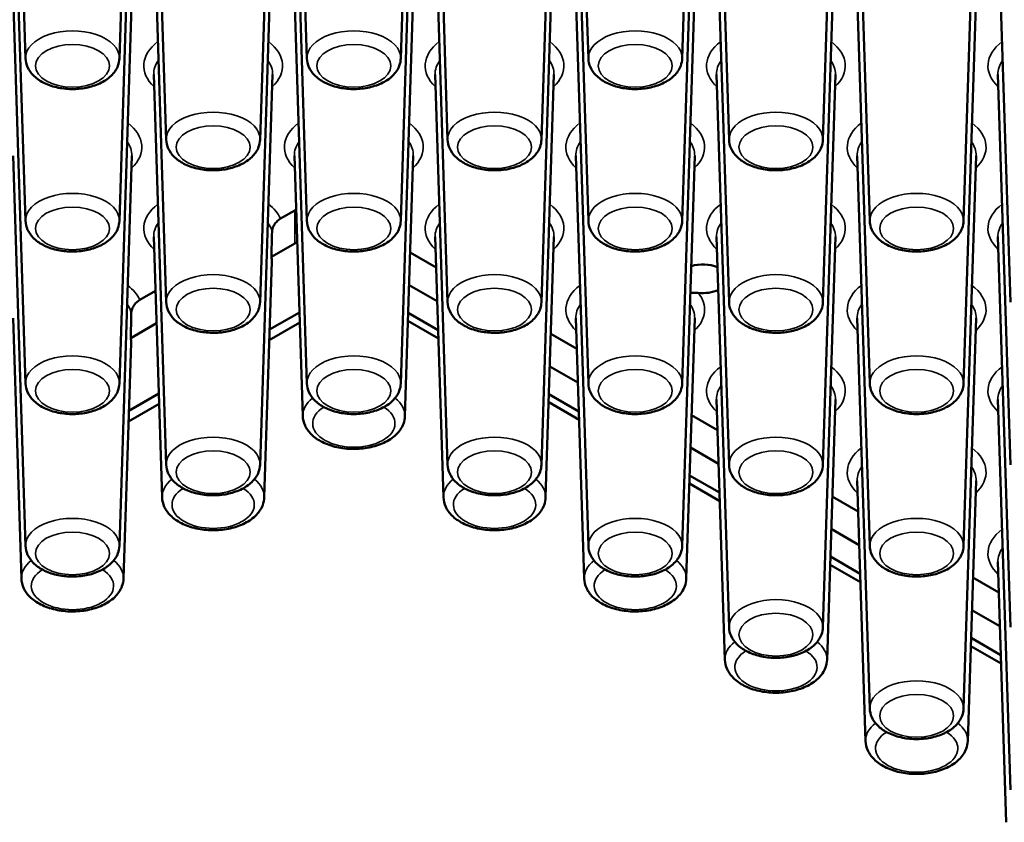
# Paper-space layout 'Sheet_1' of a CAD drawing. Header units: millimetres. Extents: x 0.8 to 58.3, y 0.8 to 58.3.
# Tile 123 of 128: x 52.3 to 54.2, y 41.7 to 43.2. Entities that reach past the tile are written whole.
import ezdxf

# ---------------------------------------------------------------- set-up
doc = ezdxf.new("R2010")
doc.units = ezdxf.units.MM
doc.layers.add('Visible (ISO)', color=7, linetype='Continuous', lineweight=50)
doc.layers.add('Visible Narrow (ISO)', color=7, linetype='Continuous', lineweight=35)

psp = doc.layouts.new('Sheet_1')

# ---------------------------------------------------------------- linework, layer by layer
at = {"layer": 'Visible (ISO)'}
for p, q in [((52.31228, 43.16437), (52.28752, 43.93644)), ((52.49793, 43.16437), (52.52269, 43.93644)), ((52.86906, 43.16437), (52.84429, 43.93644)), ((53.0547, 43.16437), (53.07947, 43.93644)), ((53.42584, 43.16437), (53.40107, 43.93644)), ((53.61148, 43.16437), (53.63625, 43.93644)), ((52.59067, 43.00364), (52.56591, 43.77571)), ((52.77632, 43.00364), (52.80108, 43.77571)), ((53.14745, 43.00364), (53.12268, 43.77571)), ((53.33309, 43.00364), (53.35786, 43.77571)), ((53.70422, 43.00364), (53.67946, 43.77571)), ((53.88987, 43.00364), (53.91464, 43.77571)), ((52.31228, 42.84292), (52.28752, 43.61499)), ((52.49793, 42.84292), (52.52269, 43.61499)), ((52.86906, 42.84292), (52.84429, 43.61499)), ((53.0547, 42.84292), (53.07947, 43.61499)), ((53.42584, 42.84292), (53.40107, 43.61499)), ((53.61148, 42.84292), (53.63625, 43.61499)), ((53.98261, 42.84292), (53.95785, 43.61499)), ((54.16826, 42.84292), (54.19302, 43.61499)), ((52.59067, 42.68219), (52.56591, 43.45426)), ((52.77632, 42.68219), (52.80108, 43.45426)), ((53.14745, 42.68219), (53.12268, 43.45426)), ((53.33309, 42.68219), (53.35786, 43.45426)), ((53.70422, 42.68219), (53.67946, 43.45426)), ((53.88987, 42.68219), (53.91464, 43.45426)), ((54.261, 42.68219), (54.23624, 43.45426)), ((52.31228, 42.52146), (52.28752, 43.29353)), ((52.49793, 42.52146), (52.52269, 43.29353)), ((52.86906, 42.52146), (52.84429, 43.29353)), ((53.0547, 42.52146), (53.07947, 43.29353)), ((53.42584, 42.52146), (53.40107, 43.29353)), ((53.61148, 42.52146), (53.63625, 43.29353)), ((53.98261, 42.52146), (53.95785, 43.29353)), ((54.16826, 42.52146), (54.19302, 43.29353)), ((52.59067, 42.36073), (52.56591, 43.1328)), ((52.77632, 42.36073), (52.80108, 43.1328)), ((53.14745, 42.36073), (53.12268, 43.1328)), ((53.33309, 42.36073), (53.35786, 43.1328)), ((53.70422, 42.36073), (53.67946, 43.1328)), ((53.88987, 42.36073), (53.91464, 43.1328)), ((54.261, 42.36073), (54.23624, 43.1328)), ((52.31228, 42.20001), (52.28752, 42.97207)), ((52.49793, 42.20001), (52.52269, 42.97207)), ((52.86081, 42.45708), (52.84429, 42.97207)), ((53.06295, 42.45708), (53.07947, 42.97207)), ((53.42584, 42.20001), (53.40107, 42.97207)), ((53.61148, 42.20001), (53.63625, 42.97207)), ((53.98261, 42.20001), (53.95785, 42.97207)), ((54.16826, 42.20001), (54.19302, 42.97207)), ((52.81664, 42.84757), (52.84497, 42.86392)), ((52.58242, 42.29635), (52.56591, 42.81135)), ((53.1392, 42.29635), (53.12268, 42.81135)), ((53.34134, 42.29635), (53.35786, 42.81135)), ((53.70422, 42.03928), (53.67946, 42.81135)), ((53.88987, 42.03928), (53.91464, 42.81135)), ((54.261, 42.03928), (54.23624, 42.81135)), ((52.84497, 42.79851), (52.79874, 42.77182)), ((52.78456, 42.29635), (52.79952, 42.76272)), ((53.12463, 42.75067), (53.07332, 42.7803)), ((52.53825, 42.68684), (52.56932, 42.70478)), ((53.12677, 42.68402), (53.07126, 42.71607)), ((52.30404, 42.13563), (52.28752, 42.65062)), ((52.7952, 42.62812), (52.85423, 42.6622)), ((52.7952, 42.62812), (52.85423, 42.6622)), ((53.06898, 42.64507), (53.12913, 42.61035)), ((53.0695, 42.66113), (53.1286, 42.62701)), ((53.0695, 42.66113), (53.1286, 42.62701)), ((53.41759, 42.13563), (53.40107, 42.65062)), ((53.61973, 42.13563), (53.63625, 42.65062)), ((53.98261, 41.87855), (53.95785, 42.65062)), ((54.16826, 41.87855), (54.19302, 42.65062)), ((52.57138, 42.64056), (52.52035, 42.6111)), ((52.79453, 42.60696), (52.85489, 42.64181)), ((53.40302, 42.58994), (53.35171, 42.61957)), ((52.50617, 42.13563), (52.52113, 42.602)), ((53.40516, 42.5233), (53.34965, 42.55534)), ((52.51682, 42.46739), (52.57585, 42.50147)), ((52.51682, 42.46739), (52.57585, 42.50147)), ((53.34788, 42.5004), (53.40698, 42.46628)), ((53.34788, 42.5004), (53.40698, 42.46628)), ((53.69598, 41.9749), (53.67946, 42.48989)), ((53.89812, 41.9749), (53.91464, 42.48989)), ((54.261, 41.71782), (54.23624, 42.48989)), ((52.51614, 42.44624), (52.5765, 42.48109)), ((53.34737, 42.48435), (53.40752, 42.44962)), ((53.68141, 42.42922), (53.6301, 42.45884)), ((53.68354, 42.36257), (53.62804, 42.39462)), ((53.62627, 42.33967), (53.68537, 42.30555)), ((53.62627, 42.33967), (53.68537, 42.30555)), ((53.62576, 42.32362), (53.68591, 42.28889)), ((53.97437, 41.81417), (53.95785, 42.32916)), ((54.17651, 41.81417), (54.19302, 42.32916)), ((53.95979, 42.26849), (53.90848, 42.29811)), ((53.96193, 42.20184), (53.90642, 42.23389)), ((53.90466, 42.17895), (53.96376, 42.14482)), ((53.90466, 42.17895), (53.96376, 42.14482)), ((53.90415, 42.16289), (53.9643, 42.12817)), ((54.25276, 41.65344), (54.23624, 42.16844)), ((54.23818, 42.10776), (54.18687, 42.13738)), ((54.24032, 42.04111), (54.18481, 42.07316)), ((54.18254, 42.00216), (54.24268, 41.96744)), ((54.18305, 42.01822), (54.24215, 41.9841)), ((54.18305, 42.01822), (54.24215, 41.9841))]:
    psp.add_line(p, q, dxfattribs=at)
for centre, major_axis, ratio, start_param, end_param in [((52.88672, 42.8398), (0.05906, 0), 0.5775261, 2.2921901, 2.3560422), ((16.02443, 23.57323), (-25.32084, -45.44344), 0.5873384, 2.300246, 2.3013926), ((52.88672, 42.77439), (-0.05906, 0), 0.5775261, 5.3880921, 5.4976349), ((52.68349, 42.76397), (0.11605, 0), 0.5773503, 6.264668, 6.4007399), ((53.65229, 42.72861), (0.04921, 0), 0.5773503, 0.93829, 2.0580812), ((53.65229, 42.72861), (-0.04921, 0), 0.5773503, 1.388739, 2.2403373), ((15.74604, 23.4125), (-25.32084, -45.44344), 0.5873384, 2.300246, 2.3013926), ((52.40511, 42.60324), (0.11605, 0), 0.5773503, 6.264668, 6.4007399)]:
    psp.add_ellipse(centre, major_axis=major_axis, ratio=ratio, start_param=start_param, end_param=end_param, dxfattribs=at)
for points, knots in [([(52.31228, 43.16437), (52.31247, 43.1584), (52.31391, 43.15251), (52.319, 43.14117), (52.32283, 43.13583), (52.33295, 43.12551), (52.3396, 43.12083), (52.35508, 43.11275), (52.36409, 43.10955), (52.38305, 43.10519), (52.39299, 43.10402), (52.41284, 43.10373), (52.42275, 43.10459), (52.44182, 43.1083), (52.45098, 43.11117), (52.46776, 43.11898), (52.4754, 43.12394), (52.48753, 43.13574), (52.49226, 43.14244), (52.49678, 43.15463), (52.49777, 43.15948), (52.49793, 43.16437)], [5.5163044, 5.5163044, 5.5163044, 5.5163044, 5.7510568, 5.7510568, 6.0129289, 6.0129289, 6.3336169, 6.3336169, 6.6891555, 6.6891555, 7.0432098, 7.0432098, 7.3938866, 7.3938866, 7.7471276, 7.7471276, 8.1037277, 8.1037277, 8.4284437, 8.4284437, 8.6208625, 8.6208625, 8.6208625, 8.6208625]), ([(52.86906, 43.16437), (52.86925, 43.1584), (52.87069, 43.15251), (52.87577, 43.14117), (52.87961, 43.13583), (52.88973, 43.12551), (52.89638, 43.12083), (52.91185, 43.11275), (52.92087, 43.10955), (52.93983, 43.10519), (52.94976, 43.10402), (52.96962, 43.10373), (52.97952, 43.10459), (52.9986, 43.1083), (53.00776, 43.11117), (53.02454, 43.11898), (53.03217, 43.12394), (53.0443, 43.13574), (53.04904, 43.14244), (53.05356, 43.15463), (53.05455, 43.15948), (53.0547, 43.16437)], [5.5163044, 5.5163044, 5.5163044, 5.5163044, 5.7510568, 5.7510568, 6.0129289, 6.0129289, 6.3336169, 6.3336169, 6.6891555, 6.6891555, 7.0432098, 7.0432098, 7.3938866, 7.3938866, 7.7471276, 7.7471276, 8.1037277, 8.1037277, 8.4284437, 8.4284437, 8.6208625, 8.6208625, 8.6208625, 8.6208625]), ([(53.42584, 43.16437), (53.42603, 43.1584), (53.42747, 43.15251), (53.43255, 43.14117), (53.43639, 43.13583), (53.44651, 43.12551), (53.45315, 43.12083), (53.46863, 43.11275), (53.47765, 43.10955), (53.4966, 43.10519), (53.50654, 43.10402), (53.52639, 43.10373), (53.5363, 43.10459), (53.55538, 43.1083), (53.56453, 43.11117), (53.58132, 43.11898), (53.58895, 43.12394), (53.60108, 43.13574), (53.60582, 43.14244), (53.61034, 43.15463), (53.61132, 43.15948), (53.61148, 43.16437)], [5.5163044, 5.5163044, 5.5163044, 5.5163044, 5.7510568, 5.7510568, 6.0129289, 6.0129289, 6.3336169, 6.3336169, 6.6891555, 6.6891555, 7.0432098, 7.0432098, 7.3938866, 7.3938866, 7.7471276, 7.7471276, 8.1037277, 8.1037277, 8.4284437, 8.4284437, 8.6208625, 8.6208625, 8.6208625, 8.6208625]), ([(52.59067, 43.00364), (52.59086, 42.99767), (52.5923, 42.99178), (52.59739, 42.98044), (52.60122, 42.9751), (52.61134, 42.96478), (52.61799, 42.9601), (52.63347, 42.95202), (52.64248, 42.94883), (52.66144, 42.94446), (52.67138, 42.94329), (52.69123, 42.943), (52.70114, 42.94386), (52.72021, 42.94757), (52.72937, 42.95044), (52.74615, 42.95825), (52.75378, 42.96321), (52.76591, 42.97501), (52.77065, 42.98172), (52.77517, 42.9939), (52.77616, 42.99875), (52.77632, 43.00364)], [5.5163044, 5.5163044, 5.5163044, 5.5163044, 5.7510568, 5.7510568, 6.0129289, 6.0129289, 6.3336169, 6.3336169, 6.6891555, 6.6891555, 7.0432098, 7.0432098, 7.3938866, 7.3938866, 7.7471276, 7.7471276, 8.1037277, 8.1037277, 8.4284437, 8.4284437, 8.6208625, 8.6208625, 8.6208625, 8.6208625]), ([(53.14745, 43.00364), (53.14764, 42.99767), (53.14908, 42.99178), (53.15416, 42.98044), (53.158, 42.9751), (53.16812, 42.96478), (53.17476, 42.9601), (53.19024, 42.95202), (53.19926, 42.94883), (53.21822, 42.94446), (53.22815, 42.94329), (53.248, 42.943), (53.25791, 42.94386), (53.27699, 42.94757), (53.28615, 42.95044), (53.30293, 42.95825), (53.31056, 42.96321), (53.32269, 42.97501), (53.32743, 42.98172), (53.33195, 42.9939), (53.33294, 42.99875), (53.33309, 43.00364)], [5.5163044, 5.5163044, 5.5163044, 5.5163044, 5.7510568, 5.7510568, 6.0129289, 6.0129289, 6.3336169, 6.3336169, 6.6891555, 6.6891555, 7.0432098, 7.0432098, 7.3938866, 7.3938866, 7.7471276, 7.7471276, 8.1037277, 8.1037277, 8.4284437, 8.4284437, 8.6208625, 8.6208625, 8.6208625, 8.6208625]), ([(53.70422, 43.00364), (53.70442, 42.99767), (53.70585, 42.99178), (53.71094, 42.98044), (53.71478, 42.9751), (53.7249, 42.96478), (53.73154, 42.9601), (53.74702, 42.95202), (53.75603, 42.94883), (53.77499, 42.94446), (53.78493, 42.94329), (53.80478, 42.943), (53.81469, 42.94386), (53.83376, 42.94757), (53.84292, 42.95044), (53.85971, 42.95825), (53.86734, 42.96321), (53.87947, 42.97501), (53.88421, 42.98172), (53.88872, 42.9939), (53.88971, 42.99875), (53.88987, 43.00364)], [5.5163044, 5.5163044, 5.5163044, 5.5163044, 5.7510568, 5.7510568, 6.0129289, 6.0129289, 6.3336169, 6.3336169, 6.6891555, 6.6891555, 7.0432098, 7.0432098, 7.3938866, 7.3938866, 7.7471276, 7.7471276, 8.1037277, 8.1037277, 8.4284437, 8.4284437, 8.6208625, 8.6208625, 8.6208625, 8.6208625]), ([(52.31228, 42.84292), (52.31247, 42.83695), (52.31391, 42.83106), (52.319, 42.81971), (52.32283, 42.81438), (52.33295, 42.80406), (52.3396, 42.79937), (52.35508, 42.7913), (52.36409, 42.7881), (52.38305, 42.78373), (52.39299, 42.78257), (52.41284, 42.78228), (52.42275, 42.78313), (52.44182, 42.78685), (52.45098, 42.78971), (52.46776, 42.79752), (52.4754, 42.80248), (52.48753, 42.81428), (52.49226, 42.82099), (52.49678, 42.83317), (52.49777, 42.83802), (52.49793, 42.84292)], [5.5163044, 5.5163044, 5.5163044, 5.5163044, 5.7510568, 5.7510568, 6.0129289, 6.0129289, 6.3336169, 6.3336169, 6.6891555, 6.6891555, 7.0432098, 7.0432098, 7.3938866, 7.3938866, 7.7471276, 7.7471276, 8.1037277, 8.1037277, 8.4284437, 8.4284437, 8.6208625, 8.6208625, 8.6208625, 8.6208625]), ([(52.81664, 42.84757), (52.81451, 42.84634), (52.81201, 42.84437), (52.80813, 42.84044), (52.80604, 42.8378), (52.80317, 42.83318), (52.80184, 42.8304), (52.80044, 42.82609), (52.80002, 42.82384), (52.79997, 42.82202)], [0.07922905, 0.07922905, 0.07922905, 0.07922905, 0.102155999, 0.102155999, 0.124059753, 0.124059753, 0.143706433, 0.143706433, 0.159777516, 0.159777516, 0.159777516, 0.159777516]), ([(52.86906, 42.84292), (52.86925, 42.83695), (52.87069, 42.83106), (52.87577, 42.81971), (52.87961, 42.81438), (52.88973, 42.80406), (52.89638, 42.79937), (52.91185, 42.7913), (52.92087, 42.7881), (52.93983, 42.78373), (52.94976, 42.78257), (52.96962, 42.78228), (52.97952, 42.78313), (52.9986, 42.78685), (53.00776, 42.78971), (53.02454, 42.79752), (53.03217, 42.80248), (53.0443, 42.81428), (53.04904, 42.82099), (53.05356, 42.83317), (53.05455, 42.83802), (53.0547, 42.84292)], [5.5163044, 5.5163044, 5.5163044, 5.5163044, 5.7510568, 5.7510568, 6.0129289, 6.0129289, 6.3336169, 6.3336169, 6.6891555, 6.6891555, 7.0432098, 7.0432098, 7.3938866, 7.3938866, 7.7471276, 7.7471276, 8.1037277, 8.1037277, 8.4284437, 8.4284437, 8.6208625, 8.6208625, 8.6208625, 8.6208625]), ([(53.42584, 42.84292), (53.42603, 42.83695), (53.42747, 42.83106), (53.43255, 42.81971), (53.43639, 42.81438), (53.44651, 42.80406), (53.45315, 42.79937), (53.46863, 42.7913), (53.47765, 42.7881), (53.4966, 42.78373), (53.50654, 42.78257), (53.52639, 42.78228), (53.5363, 42.78313), (53.55538, 42.78685), (53.56453, 42.78971), (53.58132, 42.79752), (53.58895, 42.80248), (53.60108, 42.81428), (53.60582, 42.82099), (53.61034, 42.83317), (53.61132, 42.83802), (53.61148, 42.84292)], [5.5163044, 5.5163044, 5.5163044, 5.5163044, 5.7510568, 5.7510568, 6.0129289, 6.0129289, 6.3336169, 6.3336169, 6.6891555, 6.6891555, 7.0432098, 7.0432098, 7.3938866, 7.3938866, 7.7471276, 7.7471276, 8.1037277, 8.1037277, 8.4284437, 8.4284437, 8.6208625, 8.6208625, 8.6208625, 8.6208625]), ([(53.98261, 42.84292), (53.9828, 42.83695), (53.98424, 42.83106), (53.98933, 42.81971), (53.99317, 42.81438), (54.00329, 42.80406), (54.00993, 42.79937), (54.02541, 42.7913), (54.03442, 42.7881), (54.05338, 42.78373), (54.06332, 42.78257), (54.08317, 42.78228), (54.09308, 42.78313), (54.11215, 42.78685), (54.12131, 42.78971), (54.13809, 42.79752), (54.14573, 42.80248), (54.15786, 42.81428), (54.16259, 42.82099), (54.16711, 42.83317), (54.1681, 42.83802), (54.16826, 42.84292)], [5.5163044, 5.5163044, 5.5163044, 5.5163044, 5.7510568, 5.7510568, 6.0129289, 6.0129289, 6.3336169, 6.3336169, 6.6891555, 6.6891555, 7.0432098, 7.0432098, 7.3938866, 7.3938866, 7.7471276, 7.7471276, 8.1037277, 8.1037277, 8.4284437, 8.4284437, 8.6208625, 8.6208625, 8.6208625, 8.6208625]), ([(52.53825, 42.68684), (52.53613, 42.68562), (52.53362, 42.68364), (52.52974, 42.67971), (52.52765, 42.67707), (52.52478, 42.67245), (52.52345, 42.66967), (52.52205, 42.66536), (52.52163, 42.66311), (52.52158, 42.66129)], [0.07922905, 0.07922905, 0.07922905, 0.07922905, 0.102155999, 0.102155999, 0.124059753, 0.124059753, 0.143706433, 0.143706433, 0.159777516, 0.159777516, 0.159777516, 0.159777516]), ([(53.64338, 42.70066), (53.64228, 42.70078), (53.64116, 42.70087), (53.63608, 42.70116), (53.63225, 42.70109), (53.62822, 42.70109), (53.62789, 42.70109), (53.62756, 42.70109)], [0.41028155, 0.41028155, 0.41028155, 0.41028155, 0.418116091, 0.418116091, 0.444824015, 0.444824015, 0.447282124, 0.447282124, 0.447282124, 0.447282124]), ([(52.59067, 42.68219), (52.59086, 42.67622), (52.5923, 42.67033), (52.59739, 42.65898), (52.60122, 42.65365), (52.61134, 42.64333), (52.61799, 42.63865), (52.63347, 42.63057), (52.64248, 42.62737), (52.66144, 42.62301), (52.67138, 42.62184), (52.69123, 42.62155), (52.70114, 42.6224), (52.72021, 42.62612), (52.72937, 42.62898), (52.74615, 42.6368), (52.75378, 42.64176), (52.76591, 42.65356), (52.77065, 42.66026), (52.77517, 42.67245), (52.77616, 42.6773), (52.77632, 42.68219)], [5.5163044, 5.5163044, 5.5163044, 5.5163044, 5.7510568, 5.7510568, 6.0129289, 6.0129289, 6.3336169, 6.3336169, 6.6891555, 6.6891555, 7.0432098, 7.0432098, 7.3938866, 7.3938866, 7.7471276, 7.7471276, 8.1037277, 8.1037277, 8.4284437, 8.4284437, 8.6208625, 8.6208625, 8.6208625, 8.6208625]), ([(53.14745, 42.68219), (53.14764, 42.67622), (53.14908, 42.67033), (53.15416, 42.65898), (53.158, 42.65365), (53.16812, 42.64333), (53.17476, 42.63865), (53.19024, 42.63057), (53.19926, 42.62737), (53.21822, 42.62301), (53.22815, 42.62184), (53.248, 42.62155), (53.25791, 42.6224), (53.27699, 42.62612), (53.28615, 42.62898), (53.30293, 42.6368), (53.31056, 42.64176), (53.32269, 42.65356), (53.32743, 42.66026), (53.33195, 42.67245), (53.33294, 42.6773), (53.33309, 42.68219)], [5.5163044, 5.5163044, 5.5163044, 5.5163044, 5.7510568, 5.7510568, 6.0129289, 6.0129289, 6.3336169, 6.3336169, 6.6891555, 6.6891555, 7.0432098, 7.0432098, 7.3938866, 7.3938866, 7.7471276, 7.7471276, 8.1037277, 8.1037277, 8.4284437, 8.4284437, 8.6208625, 8.6208625, 8.6208625, 8.6208625]), ([(53.70422, 42.68219), (53.70442, 42.67622), (53.70585, 42.67033), (53.71094, 42.65898), (53.71478, 42.65365), (53.7249, 42.64333), (53.73154, 42.63865), (53.74702, 42.63057), (53.75603, 42.62737), (53.77499, 42.62301), (53.78493, 42.62184), (53.80478, 42.62155), (53.81469, 42.6224), (53.83376, 42.62612), (53.84292, 42.62898), (53.85971, 42.6368), (53.86734, 42.64176), (53.87947, 42.65356), (53.88421, 42.66026), (53.88872, 42.67245), (53.88971, 42.6773), (53.88987, 42.68219)], [5.5163044, 5.5163044, 5.5163044, 5.5163044, 5.7510568, 5.7510568, 6.0129289, 6.0129289, 6.3336169, 6.3336169, 6.6891555, 6.6891555, 7.0432098, 7.0432098, 7.3938866, 7.3938866, 7.7471276, 7.7471276, 8.1037277, 8.1037277, 8.4284437, 8.4284437, 8.6208625, 8.6208625, 8.6208625, 8.6208625]), ([(52.31228, 42.52146), (52.31247, 42.51549), (52.31391, 42.5096), (52.319, 42.49825), (52.32283, 42.49292), (52.33295, 42.4826), (52.3396, 42.47792), (52.35508, 42.46984), (52.36409, 42.46664), (52.38305, 42.46228), (52.39299, 42.46111), (52.41284, 42.46082), (52.42275, 42.46168), (52.44182, 42.46539), (52.45098, 42.46826), (52.46776, 42.47607), (52.4754, 42.48103), (52.48753, 42.49283), (52.49226, 42.49953), (52.49678, 42.51172), (52.49777, 42.51657), (52.49793, 42.52146)], [5.5163044, 5.5163044, 5.5163044, 5.5163044, 5.7510568, 5.7510568, 6.0129289, 6.0129289, 6.3336169, 6.3336169, 6.6891555, 6.6891555, 7.0432098, 7.0432098, 7.3938866, 7.3938866, 7.7471276, 7.7471276, 8.1037277, 8.1037277, 8.4284437, 8.4284437, 8.6208625, 8.6208625, 8.6208625, 8.6208625]), ([(52.86906, 42.52146), (52.86925, 42.51549), (52.87069, 42.5096), (52.87577, 42.49825), (52.87961, 42.49292), (52.88973, 42.4826), (52.89638, 42.47792), (52.91185, 42.46984), (52.92087, 42.46664), (52.93983, 42.46228), (52.94976, 42.46111), (52.96962, 42.46082), (52.97952, 42.46168), (52.9986, 42.46539), (53.00776, 42.46826), (53.02454, 42.47607), (53.03217, 42.48103), (53.0443, 42.49283), (53.04904, 42.49953), (53.05356, 42.51172), (53.05455, 42.51657), (53.0547, 42.52146)], [5.5163044, 5.5163044, 5.5163044, 5.5163044, 5.7510568, 5.7510568, 6.0129289, 6.0129289, 6.3336169, 6.3336169, 6.6891555, 6.6891555, 7.0432098, 7.0432098, 7.3938866, 7.3938866, 7.7471276, 7.7471276, 8.1037277, 8.1037277, 8.4284437, 8.4284437, 8.6208625, 8.6208625, 8.6208625, 8.6208625]), ([(53.42584, 42.52146), (53.42603, 42.51549), (53.42747, 42.5096), (53.43255, 42.49825), (53.43639, 42.49292), (53.44651, 42.4826), (53.45315, 42.47792), (53.46863, 42.46984), (53.47765, 42.46664), (53.4966, 42.46228), (53.50654, 42.46111), (53.52639, 42.46082), (53.5363, 42.46168), (53.55538, 42.46539), (53.56453, 42.46826), (53.58132, 42.47607), (53.58895, 42.48103), (53.60108, 42.49283), (53.60582, 42.49953), (53.61034, 42.51172), (53.61132, 42.51657), (53.61148, 42.52146)], [5.5163044, 5.5163044, 5.5163044, 5.5163044, 5.7510568, 5.7510568, 6.0129289, 6.0129289, 6.3336169, 6.3336169, 6.6891555, 6.6891555, 7.0432098, 7.0432098, 7.3938866, 7.3938866, 7.7471276, 7.7471276, 8.1037277, 8.1037277, 8.4284437, 8.4284437, 8.6208625, 8.6208625, 8.6208625, 8.6208625]), ([(53.98261, 42.52146), (53.9828, 42.51549), (53.98424, 42.5096), (53.98933, 42.49825), (53.99317, 42.49292), (54.00329, 42.4826), (54.00993, 42.47792), (54.02541, 42.46984), (54.03442, 42.46664), (54.05338, 42.46228), (54.06332, 42.46111), (54.08317, 42.46082), (54.09308, 42.46168), (54.11215, 42.46539), (54.12131, 42.46826), (54.13809, 42.47607), (54.14573, 42.48103), (54.15786, 42.49283), (54.16259, 42.49953), (54.16711, 42.51172), (54.1681, 42.51657), (54.16826, 42.52146)], [5.5163044, 5.5163044, 5.5163044, 5.5163044, 5.7510568, 5.7510568, 6.0129289, 6.0129289, 6.3336169, 6.3336169, 6.6891555, 6.6891555, 7.0432098, 7.0432098, 7.3938866, 7.3938866, 7.7471276, 7.7471276, 8.1037277, 8.1037277, 8.4284437, 8.4284437, 8.6208625, 8.6208625, 8.6208625, 8.6208625]), ([(52.86081, 42.45708), (52.86102, 42.45062), (52.8626, 42.44425), (52.86821, 42.43196), (52.87244, 42.42617), (52.88362, 42.41501), (52.89095, 42.40995), (52.90793, 42.40129), (52.91777, 42.39788), (52.93842, 42.39325), (52.94924, 42.39203), (52.97084, 42.39179), (52.98162, 42.39275), (53.00233, 42.39682), (53.01226, 42.39995), (53.03041, 42.40839), (53.03863, 42.41373), (53.05173, 42.42639), (53.05684, 42.43359), (53.06172, 42.44664), (53.06278, 42.45184), (53.06295, 42.45708)], [5.5163044, 5.5163044, 5.5163044, 5.5163044, 5.75534, 5.75534, 6.0219637, 6.0219637, 6.3453722, 6.3453722, 6.6984122, 6.6984122, 7.049209, 7.049209, 7.3969897, 7.3969897, 7.7471992, 7.7471992, 8.1008184, 8.1008184, 8.4267781, 8.4267781, 8.6208625, 8.6208625, 8.6208625, 8.6208625]), ([(52.59067, 42.36073), (52.59086, 42.35476), (52.5923, 42.34887), (52.59739, 42.33753), (52.60122, 42.33219), (52.61134, 42.32187), (52.61799, 42.31719), (52.63347, 42.30911), (52.64248, 42.30591), (52.66144, 42.30155), (52.67138, 42.30038), (52.69123, 42.30009), (52.70114, 42.30095), (52.72021, 42.30466), (52.72937, 42.30753), (52.74615, 42.31534), (52.75378, 42.3203), (52.76591, 42.3321), (52.77065, 42.33881), (52.77517, 42.35099), (52.77616, 42.35584), (52.77632, 42.36073)], [5.5163044, 5.5163044, 5.5163044, 5.5163044, 5.7510568, 5.7510568, 6.0129289, 6.0129289, 6.3336169, 6.3336169, 6.6891555, 6.6891555, 7.0432098, 7.0432098, 7.3938866, 7.3938866, 7.7471276, 7.7471276, 8.1037277, 8.1037277, 8.4284437, 8.4284437, 8.6208625, 8.6208625, 8.6208625, 8.6208625]), ([(53.14745, 42.36073), (53.14764, 42.35476), (53.14908, 42.34887), (53.15416, 42.33753), (53.158, 42.33219), (53.16812, 42.32187), (53.17476, 42.31719), (53.19024, 42.30911), (53.19926, 42.30591), (53.21822, 42.30155), (53.22815, 42.30038), (53.248, 42.30009), (53.25791, 42.30095), (53.27699, 42.30466), (53.28615, 42.30753), (53.30293, 42.31534), (53.31056, 42.3203), (53.32269, 42.3321), (53.32743, 42.33881), (53.33195, 42.35099), (53.33294, 42.35584), (53.33309, 42.36073)], [5.5163044, 5.5163044, 5.5163044, 5.5163044, 5.7510568, 5.7510568, 6.0129289, 6.0129289, 6.3336169, 6.3336169, 6.6891555, 6.6891555, 7.0432098, 7.0432098, 7.3938866, 7.3938866, 7.7471276, 7.7471276, 8.1037277, 8.1037277, 8.4284437, 8.4284437, 8.6208625, 8.6208625, 8.6208625, 8.6208625]), ([(53.70422, 42.36073), (53.70442, 42.35476), (53.70585, 42.34887), (53.71094, 42.33753), (53.71478, 42.33219), (53.7249, 42.32187), (53.73154, 42.31719), (53.74702, 42.30911), (53.75603, 42.30591), (53.77499, 42.30155), (53.78493, 42.30038), (53.80478, 42.30009), (53.81469, 42.30095), (53.83376, 42.30466), (53.84292, 42.30753), (53.85971, 42.31534), (53.86734, 42.3203), (53.87947, 42.3321), (53.88421, 42.33881), (53.88872, 42.35099), (53.88971, 42.35584), (53.88987, 42.36073)], [5.5163044, 5.5163044, 5.5163044, 5.5163044, 5.7510568, 5.7510568, 6.0129289, 6.0129289, 6.3336169, 6.3336169, 6.6891555, 6.6891555, 7.0432098, 7.0432098, 7.3938866, 7.3938866, 7.7471276, 7.7471276, 8.1037277, 8.1037277, 8.4284437, 8.4284437, 8.6208625, 8.6208625, 8.6208625, 8.6208625]), ([(52.58242, 42.29635), (52.58263, 42.2899), (52.58421, 42.28352), (52.58982, 42.27123), (52.59406, 42.26545), (52.60523, 42.25429), (52.61256, 42.24922), (52.62954, 42.24056), (52.63938, 42.23715), (52.66003, 42.23252), (52.67085, 42.2313), (52.69245, 42.23106), (52.70323, 42.23202), (52.72394, 42.2361), (52.73387, 42.23922), (52.75202, 42.24767), (52.76024, 42.25301), (52.77334, 42.26566), (52.77845, 42.27287), (52.78333, 42.28591), (52.78439, 42.29111), (52.78456, 42.29635)], [5.5163044, 5.5163044, 5.5163044, 5.5163044, 5.75534, 5.75534, 6.0219637, 6.0219637, 6.3453722, 6.3453722, 6.6984122, 6.6984122, 7.049209, 7.049209, 7.3969897, 7.3969897, 7.7471992, 7.7471992, 8.1008184, 8.1008184, 8.4267781, 8.4267781, 8.6208625, 8.6208625, 8.6208625, 8.6208625]), ([(53.1392, 42.29635), (53.13941, 42.2899), (53.14099, 42.28352), (53.14659, 42.27123), (53.15083, 42.26545), (53.16201, 42.25429), (53.16934, 42.24922), (53.18632, 42.24056), (53.19615, 42.23715), (53.21681, 42.23252), (53.22763, 42.2313), (53.24923, 42.23106), (53.26001, 42.23202), (53.28072, 42.2361), (53.29065, 42.23922), (53.3088, 42.24767), (53.31702, 42.25301), (53.33012, 42.26566), (53.33523, 42.27287), (53.3401, 42.28591), (53.34117, 42.29111), (53.34134, 42.29635)], [5.5163044, 5.5163044, 5.5163044, 5.5163044, 5.75534, 5.75534, 6.0219637, 6.0219637, 6.3453722, 6.3453722, 6.6984122, 6.6984122, 7.049209, 7.049209, 7.3969897, 7.3969897, 7.7471992, 7.7471992, 8.1008184, 8.1008184, 8.4267781, 8.4267781, 8.6208625, 8.6208625, 8.6208625, 8.6208625]), ([(52.31228, 42.20001), (52.31247, 42.19404), (52.31391, 42.18814), (52.319, 42.1768), (52.32283, 42.17147), (52.33295, 42.16115), (52.3396, 42.15646), (52.35508, 42.14838), (52.36409, 42.14519), (52.38305, 42.14082), (52.39299, 42.13966), (52.41284, 42.13937), (52.42275, 42.14022), (52.44182, 42.14394), (52.45098, 42.1468), (52.46776, 42.15461), (52.4754, 42.15957), (52.48753, 42.17137), (52.49226, 42.17808), (52.49678, 42.19026), (52.49777, 42.19511), (52.49793, 42.20001)], [5.5163044, 5.5163044, 5.5163044, 5.5163044, 5.7510568, 5.7510568, 6.0129289, 6.0129289, 6.3336169, 6.3336169, 6.6891555, 6.6891555, 7.0432098, 7.0432098, 7.3938866, 7.3938866, 7.7471276, 7.7471276, 8.1037277, 8.1037277, 8.4284437, 8.4284437, 8.6208625, 8.6208625, 8.6208625, 8.6208625]), ([(53.42584, 42.20001), (53.42603, 42.19404), (53.42747, 42.18814), (53.43255, 42.1768), (53.43639, 42.17147), (53.44651, 42.16115), (53.45315, 42.15646), (53.46863, 42.14838), (53.47765, 42.14519), (53.4966, 42.14082), (53.50654, 42.13966), (53.52639, 42.13937), (53.5363, 42.14022), (53.55538, 42.14394), (53.56453, 42.1468), (53.58132, 42.15461), (53.58895, 42.15957), (53.60108, 42.17137), (53.60582, 42.17808), (53.61034, 42.19026), (53.61132, 42.19511), (53.61148, 42.20001)], [5.5163044, 5.5163044, 5.5163044, 5.5163044, 5.7510568, 5.7510568, 6.0129289, 6.0129289, 6.3336169, 6.3336169, 6.6891555, 6.6891555, 7.0432098, 7.0432098, 7.3938866, 7.3938866, 7.7471276, 7.7471276, 8.1037277, 8.1037277, 8.4284437, 8.4284437, 8.6208625, 8.6208625, 8.6208625, 8.6208625]), ([(53.98261, 42.20001), (53.9828, 42.19404), (53.98424, 42.18814), (53.98933, 42.1768), (53.99317, 42.17147), (54.00329, 42.16115), (54.00993, 42.15646), (54.02541, 42.14838), (54.03442, 42.14519), (54.05338, 42.14082), (54.06332, 42.13966), (54.08317, 42.13937), (54.09308, 42.14022), (54.11215, 42.14394), (54.12131, 42.1468), (54.13809, 42.15461), (54.14573, 42.15957), (54.15786, 42.17137), (54.16259, 42.17808), (54.16711, 42.19026), (54.1681, 42.19511), (54.16826, 42.20001)], [5.5163044, 5.5163044, 5.5163044, 5.5163044, 5.7510568, 5.7510568, 6.0129289, 6.0129289, 6.3336169, 6.3336169, 6.6891555, 6.6891555, 7.0432098, 7.0432098, 7.3938866, 7.3938866, 7.7471276, 7.7471276, 8.1037277, 8.1037277, 8.4284437, 8.4284437, 8.6208625, 8.6208625, 8.6208625, 8.6208625]), ([(52.30404, 42.13563), (52.30424, 42.12917), (52.30582, 42.12279), (52.31143, 42.11051), (52.31567, 42.10472), (52.32684, 42.09356), (52.33417, 42.08849), (52.35116, 42.07983), (52.36099, 42.07642), (52.38165, 42.07179), (52.39246, 42.07057), (52.41406, 42.07033), (52.42484, 42.07129), (52.44556, 42.07537), (52.45549, 42.07849), (52.47363, 42.08694), (52.48185, 42.09228), (52.49495, 42.10494), (52.50006, 42.11214), (52.50494, 42.12519), (52.50601, 42.13038), (52.50617, 42.13563)], [5.5163044, 5.5163044, 5.5163044, 5.5163044, 5.75534, 5.75534, 6.0219637, 6.0219637, 6.3453722, 6.3453722, 6.6984122, 6.6984122, 7.049209, 7.049209, 7.3969897, 7.3969897, 7.7471992, 7.7471992, 8.1008184, 8.1008184, 8.4267781, 8.4267781, 8.6208625, 8.6208625, 8.6208625, 8.6208625]), ([(53.41759, 42.13563), (53.4178, 42.12917), (53.41938, 42.12279), (53.42498, 42.11051), (53.42922, 42.10472), (53.4404, 42.09356), (53.44772, 42.08849), (53.46471, 42.07983), (53.47454, 42.07642), (53.4952, 42.07179), (53.50602, 42.07057), (53.52762, 42.07033), (53.53839, 42.07129), (53.55911, 42.07537), (53.56904, 42.07849), (53.58719, 42.08694), (53.59541, 42.09228), (53.6085, 42.10494), (53.61361, 42.11214), (53.61849, 42.12519), (53.61956, 42.13038), (53.61973, 42.13563)], [5.5163044, 5.5163044, 5.5163044, 5.5163044, 5.75534, 5.75534, 6.0219637, 6.0219637, 6.3453722, 6.3453722, 6.6984122, 6.6984122, 7.049209, 7.049209, 7.3969897, 7.3969897, 7.7471992, 7.7471992, 8.1008184, 8.1008184, 8.4267781, 8.4267781, 8.6208625, 8.6208625, 8.6208625, 8.6208625]), ([(53.70422, 42.03928), (53.70442, 42.03331), (53.70585, 42.02742), (53.71094, 42.01607), (53.71478, 42.01074), (53.7249, 42.00042), (53.73154, 41.99573), (53.74702, 41.98766), (53.75603, 41.98446), (53.77499, 41.98009), (53.78493, 41.97893), (53.80478, 41.97864), (53.81469, 41.97949), (53.83376, 41.98321), (53.84292, 41.98607), (53.85971, 41.99389), (53.86734, 41.99885), (53.87947, 42.01064), (53.88421, 42.01735), (53.88872, 42.02954), (53.88971, 42.03438), (53.88987, 42.03928)], [5.5163044, 5.5163044, 5.5163044, 5.5163044, 5.7510568, 5.7510568, 6.0129289, 6.0129289, 6.3336169, 6.3336169, 6.6891555, 6.6891555, 7.0432098, 7.0432098, 7.3938866, 7.3938866, 7.7471276, 7.7471276, 8.1037277, 8.1037277, 8.4284437, 8.4284437, 8.6208625, 8.6208625, 8.6208625, 8.6208625]), ([(53.69598, 41.9749), (53.69619, 41.96844), (53.69777, 41.96207), (53.70337, 41.94978), (53.70761, 41.94399), (53.71878, 41.93283), (53.72611, 41.92776), (53.7431, 41.91911), (53.75293, 41.91569), (53.77359, 41.91107), (53.7844, 41.90985), (53.806, 41.9096), (53.81678, 41.91057), (53.8375, 41.91464), (53.84743, 41.91776), (53.86557, 41.92621), (53.8738, 41.93155), (53.88689, 41.94421), (53.892, 41.95141), (53.89688, 41.96446), (53.89795, 41.96965), (53.89812, 41.9749)], [5.5163044, 5.5163044, 5.5163044, 5.5163044, 5.75534, 5.75534, 6.0219637, 6.0219637, 6.3453722, 6.3453722, 6.6984122, 6.6984122, 7.049209, 7.049209, 7.3969897, 7.3969897, 7.7471992, 7.7471992, 8.1008184, 8.1008184, 8.4267781, 8.4267781, 8.6208625, 8.6208625, 8.6208625, 8.6208625]), ([(53.98261, 41.87855), (53.9828, 41.87258), (53.98424, 41.86669), (53.98933, 41.85534), (53.99317, 41.85001), (54.00329, 41.83969), (54.00993, 41.83501), (54.02541, 41.82693), (54.03442, 41.82373), (54.05338, 41.81937), (54.06332, 41.8182), (54.08317, 41.81791), (54.09308, 41.81877), (54.11215, 41.82248), (54.12131, 41.82535), (54.13809, 41.83316), (54.14573, 41.83812), (54.15786, 41.84992), (54.16259, 41.85662), (54.16711, 41.86881), (54.1681, 41.87366), (54.16826, 41.87855)], [5.5163044, 5.5163044, 5.5163044, 5.5163044, 5.7510568, 5.7510568, 6.0129289, 6.0129289, 6.3336169, 6.3336169, 6.6891555, 6.6891555, 7.0432098, 7.0432098, 7.3938866, 7.3938866, 7.7471276, 7.7471276, 8.1037277, 8.1037277, 8.4284437, 8.4284437, 8.6208625, 8.6208625, 8.6208625, 8.6208625]), ([(53.97437, 41.81417), (53.97457, 41.80771), (53.97615, 41.80134), (53.98176, 41.78905), (53.986, 41.78326), (53.99717, 41.7721), (54.0045, 41.76704), (54.02149, 41.75838), (54.03132, 41.75497), (54.05198, 41.75034), (54.06279, 41.74912), (54.08439, 41.74888), (54.09517, 41.74984), (54.11589, 41.75391), (54.12582, 41.75704), (54.14396, 41.76548), (54.15218, 41.77082), (54.16528, 41.78348), (54.17039, 41.79068), (54.17527, 41.80373), (54.17634, 41.80893), (54.17651, 41.81417)], [5.5163044, 5.5163044, 5.5163044, 5.5163044, 5.75534, 5.75534, 6.0219637, 6.0219637, 6.3453722, 6.3453722, 6.6984122, 6.6984122, 7.049209, 7.049209, 7.3969897, 7.3969897, 7.7471992, 7.7471992, 8.1008184, 8.1008184, 8.4267781, 8.4267781, 8.6208625, 8.6208625, 8.6208625, 8.6208625])]:
    psp.add_open_spline(points, degree=3, knots=knots, dxfattribs=at)
at = {"layer": 'Visible Narrow (ISO)'}
psp.add_line((52.84497, 42.79851), (52.84497, 42.86392), dxfattribs=at)
for centre, major_axis, start_param, end_param in [((52.40511, 43.16536), (0.09284, 0), 6.264668, 9.4432953), ((52.96188, 43.16536), (0.09284, 0), 6.264668, 9.4432953), ((53.51866, 43.16536), (0.09284, 0), 6.264668, 9.4432953), ((52.68349, 43.14971), (-0.13729, 0), 5.6339655, 6.8366037), ((52.68349, 43.14971), (0.13729, 0), 5.7297669, 6.9324051), ((53.24027, 43.14971), (-0.13729, 0), 5.6339655, 6.8366037), ((53.24027, 43.14971), (0.13729, 0), 5.7297669, 6.9324051), ((53.79705, 43.14971), (-0.13729, 0), 5.6339655, 6.8366037), ((53.79705, 43.14971), (0.13729, 0), 5.7297669, 6.9324051), ((54.35382, 43.14971), (-0.13729, 0), 5.6339655, 6.8366037), ((52.68349, 43.13406), (-0.11761, 0), 5.8798722, 6.3017026), ((52.68349, 43.13406), (0.11761, 0), 6.264668, 6.6864984), ((53.24027, 43.13406), (-0.11761, 0), 5.8798722, 6.3017026), ((53.24027, 43.13406), (0.11761, 0), 6.264668, 6.6864984), ((53.79705, 43.13406), (-0.11761, 0), 5.8798722, 6.3017026), ((53.79705, 43.13406), (0.11761, 0), 6.264668, 6.6864984), ((54.35382, 43.13406), (-0.11761, 0), 5.8798722, 6.3017026), ((52.68349, 43.00464), (0.09284, 0), 6.264668, 9.4432953), ((53.24027, 43.00464), (0.09284, 0), 6.264668, 9.4432953), ((53.79705, 43.00464), (0.09284, 0), 6.264668, 9.4432953), ((52.40511, 42.98898), (0.13729, 0), 5.7297669, 6.9324051), ((52.96188, 42.98898), (-0.13729, 0), 5.6339655, 6.8366037), ((52.96188, 42.98898), (0.13729, 0), 5.7297669, 6.9324051), ((53.51866, 42.98898), (-0.13729, 0), 5.6339655, 6.8366037), ((53.51866, 42.98898), (0.13729, 0), 5.7297669, 6.9324051), ((54.07544, 42.98898), (-0.13729, 0), 5.6339655, 6.8366037), ((54.07544, 42.98898), (0.13729, 0), 5.7297669, 6.9324051), ((52.40511, 42.97333), (0.11761, 0), 6.264668, 6.6864984), ((52.96188, 42.97333), (-0.11761, 0), 5.8798722, 6.3017026), ((52.96188, 42.97333), (0.11761, 0), 6.264668, 6.6864984), ((53.51866, 42.97333), (-0.11761, 0), 5.8798722, 6.3017026), ((53.51866, 42.97333), (0.11761, 0), 6.264668, 6.6864984), ((54.07544, 42.97333), (-0.11761, 0), 5.8798722, 6.3017026), ((54.07544, 42.97333), (0.11761, 0), 6.264668, 6.6864984), ((52.40511, 42.84391), (0.09284, 0), 6.264668, 9.4432953), ((52.96188, 42.84391), (0.09284, 0), 6.264668, 9.4432953), ((53.51866, 42.84391), (0.09284, 0), 6.264668, 9.4432953), ((54.07544, 42.84391), (0.09284, 0), 6.264668, 9.4432953), ((52.68349, 42.82826), (-0.13729, 0), 5.6339655, 6.8366037), ((52.68349, 42.82826), (0.13729, 0), 0.2461648, 0.6492198), ((53.24027, 42.82826), (-0.13729, 0), 5.6339655, 6.8366037), ((53.24027, 42.82826), (0.13729, 0), 5.7297669, 6.9324051), ((53.79705, 42.82826), (-0.13729, 0), 5.6339655, 6.8366037), ((53.79705, 42.82826), (0.13729, 0), 5.7297669, 6.9324051), ((54.35382, 42.82826), (-0.13729, 0), 5.6339655, 6.8366037), ((52.68349, 42.8126), (-0.11761, 0), 5.8798722, 6.3017026), ((52.68349, 42.8126), (0.11761, 0), 0.1390954, 0.4033131), ((53.24027, 42.8126), (-0.11761, 0), 5.8798722, 6.3017026), ((53.24027, 42.8126), (0.11761, 0), 6.264668, 6.6864984), ((53.79705, 42.8126), (-0.11761, 0), 5.8798722, 6.3017026), ((53.79705, 42.8126), (0.11761, 0), 6.264668, 6.6864984), ((54.35382, 42.8126), (-0.11761, 0), 5.8798722, 6.3017026), ((52.68349, 42.68318), (0.09284, 0), 6.264668, 9.4432953), ((53.24027, 42.68318), (0.09284, 0), 6.264668, 9.4432953), ((53.79705, 42.68318), (0.09284, 0), 6.264668, 9.4432953), ((52.40511, 42.66753), (0.13729, 0), 0.2461648, 0.6492198), ((53.51866, 42.66753), (-0.13729, 0), 5.6339655, 6.8366037), ((54.07544, 42.66753), (-0.13729, 0), 5.6339655, 6.8366037), ((54.07544, 42.66753), (0.13729, 0), 5.7297669, 6.9324051), ((53.51866, 42.66753), (0.13729, 0), 5.7297669, 6.7144486), ((52.40511, 42.65188), (0.11761, 0), 0.1390954, 0.4033131), ((53.51866, 42.65188), (-0.11761, 0), 5.8798722, 6.3017026), ((53.51866, 42.65188), (0.11761, 0), 6.264668, 6.6864984), ((54.07544, 42.65188), (-0.11761, 0), 5.8798722, 6.3017026), ((54.07544, 42.65188), (0.11761, 0), 6.264668, 6.6864984), ((52.40511, 42.52245), (0.09284, 0), 6.264668, 9.4432953), ((52.96188, 42.52245), (0.09284, 0), 6.264668, 9.4432953), ((53.51866, 42.52245), (0.09284, 0), 6.264668, 9.4432953), ((54.07544, 42.52245), (0.09284, 0), 6.264668, 9.4432953), ((53.79705, 42.5068), (-0.13729, 0), 5.6339655, 6.8366037), ((53.79705, 42.5068), (0.13729, 0), 5.7297669, 6.9324051), ((54.35382, 42.5068), (-0.13729, 0), 5.6339655, 6.8366037), ((53.79705, 42.49115), (-0.11761, 0), 5.8798722, 6.3017026), ((53.79705, 42.49115), (0.11761, 0), 6.264668, 6.6864984), ((54.35382, 42.49115), (-0.11761, 0), 5.8798722, 6.3017026), ((52.96188, 42.45816), (-0.10109, 0), 5.6516681, 6.3017026), ((52.96188, 42.45816), (0.10109, 0), 6.264668, 6.9147025), ((52.96188, 42.44251), (0.08141, 0), 2.3871731, 7.0376048), ((52.68349, 42.36173), (0.09284, 0), 6.264668, 9.4432953), ((53.24027, 42.36173), (0.09284, 0), 6.264668, 9.4432953), ((53.79705, 42.36173), (0.09284, 0), 6.264668, 9.4432953), ((54.07544, 42.34607), (-0.13729, 0), 5.6339655, 6.8366037), ((54.07544, 42.34607), (0.13729, 0), 5.7297669, 6.9324051), ((54.07544, 42.33042), (-0.11761, 0), 5.8798722, 6.3017026), ((54.07544, 42.33042), (0.11761, 0), 6.264668, 6.6864984), ((52.68349, 42.29743), (-0.10109, 0), 5.6516681, 6.3017026), ((52.68349, 42.28178), (0.08141, 0), 2.3871731, 7.0376048), ((52.68349, 42.29743), (0.10109, 0), 6.264668, 6.9147025), ((53.24027, 42.29743), (-0.10109, 0), 5.6516681, 6.3017026), ((53.24027, 42.28178), (0.08141, 0), 2.3871731, 7.0376048), ((53.24027, 42.29743), (0.10109, 0), 6.264668, 6.9147025), ((52.40511, 42.201), (0.09284, 0), 6.264668, 9.4432953), ((53.51866, 42.201), (0.09284, 0), 6.264668, 9.4432953), ((54.07544, 42.201), (0.09284, 0), 6.264668, 9.4432953), ((54.35382, 42.18535), (-0.13729, 0), 5.6339655, 6.8366037), ((54.35382, 42.16969), (-0.11761, 0), 5.8798722, 6.3017026), ((52.40511, 42.13671), (-0.10109, 0), 5.6516681, 6.3017026), ((52.40511, 42.13671), (0.10109, 0), 6.264668, 6.9147025), ((53.51866, 42.13671), (-0.10109, 0), 5.6516681, 6.3017026), ((53.51866, 42.13671), (0.10109, 0), 6.264668, 6.9147025), ((52.40511, 42.12105), (0.08141, 0), 2.3871731, 7.0376048), ((53.51866, 42.12105), (0.08141, 0), 2.3871731, 7.0376048), ((53.79705, 42.04027), (0.09284, 0), 6.264668, 9.4432953), ((53.79705, 41.97598), (-0.10109, 0), 5.6516681, 6.3017026), ((53.79705, 41.97598), (0.10109, 0), 6.264668, 6.9147025), ((53.79705, 41.96033), (0.08141, 0), 2.3871731, 7.0376048), ((54.07544, 41.87954), (0.09284, 0), 6.264668, 9.4432953), ((54.07544, 41.81525), (-0.10109, 0), 5.6516681, 6.3017026), ((54.07544, 41.81525), (0.10109, 0), 6.264668, 6.9147025), ((54.07544, 41.7996), (0.08141, 0), 2.3871731, 7.0376048)]:
    psp.add_ellipse(centre, major_axis=major_axis, ratio=0.5773503, start_param=start_param, end_param=end_param, dxfattribs=at)
for centre in [(52.40511, 43.14971), (52.96188, 43.14971), (53.51866, 43.14971), (52.68349, 42.98898), (53.24027, 42.98898), (53.79705, 42.98898), (52.40511, 42.82826), (52.96188, 42.82826), (53.51866, 42.82826), (54.07544, 42.82826), (52.68349, 42.66753), (53.24027, 42.66753), (53.79705, 42.66753), (52.40511, 42.5068), (52.96188, 42.5068), (53.51866, 42.5068), (54.07544, 42.5068), (52.68349, 42.34607), (53.24027, 42.34607), (53.79705, 42.34607), (52.40511, 42.18535), (53.51866, 42.18535), (54.07544, 42.18535), (53.79705, 42.02462), (54.07544, 41.86389)]:
    psp.add_ellipse(centre, major_axis=(0.07316, 0), ratio=0.5773503, dxfattribs=at)

doc.saveas('drawing.dxf')
